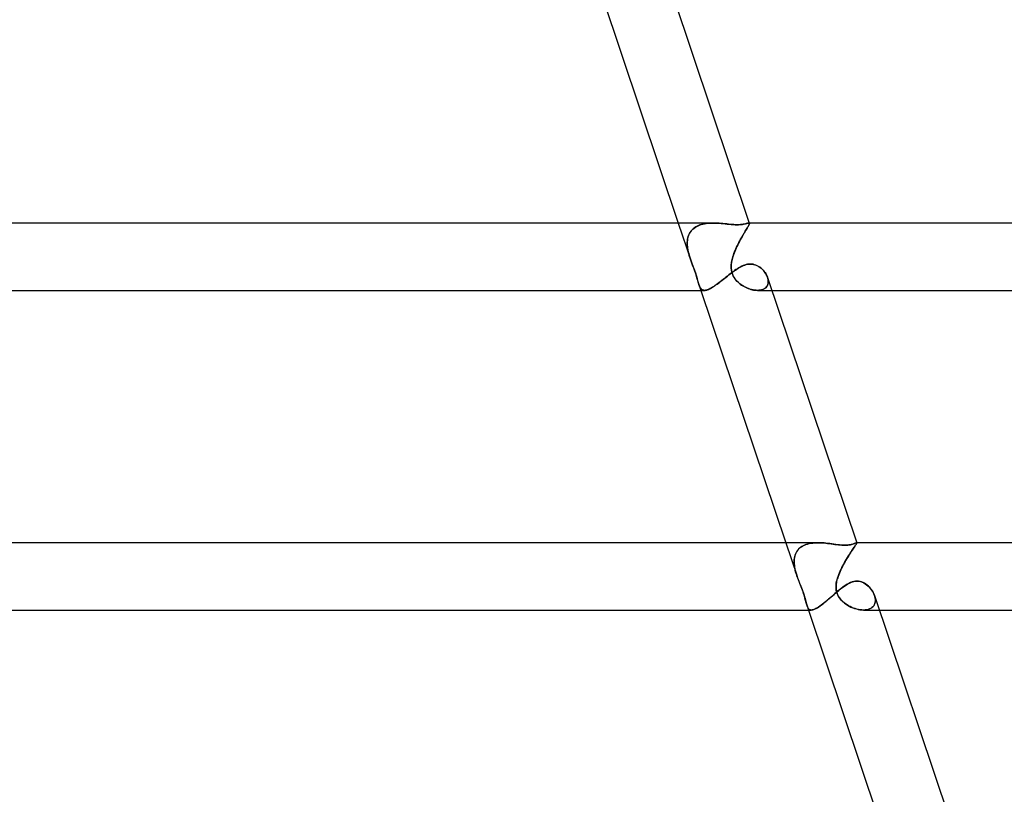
# Model space of a CAD drawing. Header units: millimetres. Extents: x -630 to 630, y -2 to 380.
# Tile 78 of 108: x 292 to 351, y 46 to 92. Entities that reach past the tile are written whole.
import ezdxf

# ---------------------------------------------------------------- set-up
doc = ezdxf.new("R2010")
doc.units = ezdxf.units.MM
doc.layers.add('HIDDEN', color=7, linetype='Continuous')
doc.layers.add('THICK', color=7, linetype='Continuous')

msp = doc.modelspace()

# ---------------------------------------------------------------- linework, layer by layer
at = {"layer": 'HIDDEN'}
for p, q in [((331.314, 80), (332.035, 77.855)), ((332.068, 79.518), (332.124, 79.584)), ((332.143, 79.604), (332.086, 79.54)), ((332.124, 79.584), (332.187, 79.646)), ((332.207, 79.664), (332.143, 79.604)), ((332.187, 79.646), (332.256, 79.703)), ((332.277, 79.719), (332.207, 79.664)), ((332.256, 79.703), (332.33, 79.755)), ((332.352, 79.769), (332.277, 79.719)), ((332.33, 79.755), (332.41, 79.802)), ((332.432, 79.813), (332.352, 79.769)), ((332.41, 79.802), (332.494, 79.843)), ((332.515, 79.852), (332.432, 79.813)), ((332.494, 79.843), (332.582, 79.878)), ((332.602, 79.886), (332.515, 79.852)), ((332.582, 79.878), (332.675, 79.909)), ((332.693, 79.915), (332.602, 79.886)), ((332.675, 79.909), (332.771, 79.935)), ((332.787, 79.939), (332.693, 79.915)), ((332.771, 79.935), (332.869, 79.956)), ((332.884, 79.959), (332.787, 79.939)), ((332.869, 79.956), (332.97, 79.973)), ((332.983, 79.975), (332.884, 79.959)), ((332.97, 79.973), (333.073, 79.985)), ((333.083, 79.986), (332.983, 79.975)), ((333.073, 79.985), (333.178, 79.994)), ((333.185, 79.994), (333.083, 79.986)), ((333.178, 79.994), (333.284, 79.998)), ((333.287, 79.999), (333.185, 79.994)), ((333.284, 79.998), (333.391, 80)), ((333.391, 80), (333.287, 79.999)), ((333.506, 79.998), (333.391, 80)), ((333.621, 79.994), (333.506, 79.998)), ((333.736, 79.987), (333.621, 79.994)), ((333.851, 79.978), (333.736, 79.987)), ((333.966, 79.968), (333.851, 79.978)), ((334.079, 79.957), (333.966, 79.968)), ((334.191, 79.946), (334.079, 79.957)), ((334.302, 79.934), (334.191, 79.946)), ((334.411, 79.924), (334.302, 79.934)), ((334.517, 79.916), (334.411, 79.924)), ((334.619, 79.909), (334.517, 79.916)), ((334.718, 79.905), (334.619, 79.909)), ((334.811, 79.903), (334.718, 79.905)), ((334.918, 79.905), (334.811, 79.903)), ((335.015, 79.911), (334.918, 79.905)), ((335.1, 79.92), (335.015, 79.911)), ((335.176, 79.931), (335.1, 79.92)), ((335.241, 79.943), (335.176, 79.931)), ((335.298, 79.955), (335.241, 79.943)), ((335.329, 79.573), (335.288, 79.504)), ((335.294, 79.514), (335.334, 79.581)), ((335.347, 79.967), (335.298, 79.955)), ((335.367, 79.636), (335.329, 79.573)), ((335.334, 79.581), (335.371, 79.642)), ((335.39, 79.977), (335.347, 79.967)), ((335.403, 79.695), (335.367, 79.636)), ((335.371, 79.642), (335.405, 79.7)), ((335.427, 79.986), (335.39, 79.977)), ((335.434, 79.749), (335.403, 79.695)), ((335.405, 79.7), (335.436, 79.752)), ((335.459, 79.994), (335.427, 79.986)), ((335.462, 79.797), (335.434, 79.749)), ((335.436, 79.752), (335.463, 79.799)), ((335.486, 79.998), (335.459, 79.994)), ((335.486, 79.839), (335.462, 79.797)), ((335.463, 79.799), (335.487, 79.84)), ((335.507, 80), (335.486, 79.998)), ((335.505, 79.875), (335.486, 79.839)), ((335.487, 79.84), (335.506, 79.876)), ((335.521, 79.907), (335.505, 79.875)), ((335.506, 79.876), (335.521, 79.907)), ((335.515, 80), (335.507, 80)), ((335.507, 80), (335.515, 80)), ((335.522, 79.998), (335.515, 80)), ((335.515, 80), (335.522, 79.998)), ((335.521, 79.907), (335.532, 79.933)), ((335.532, 79.933), (335.521, 79.907)), ((335.528, 79.996), (335.522, 79.998)), ((335.522, 79.998), (335.528, 79.996)), ((335.533, 79.993), (335.528, 79.996)), ((335.528, 79.996), (335.533, 79.993)), ((335.532, 79.933), (335.539, 79.955)), ((335.539, 79.955), (335.532, 79.933)), ((335.537, 79.989), (335.533, 79.993)), ((335.533, 79.993), (335.537, 79.989)), ((335.534, 80), (335.54, 79.984)), ((335.54, 79.984), (335.537, 79.989)), ((335.537, 79.989), (335.54, 79.984)), ((335.539, 79.955), (335.541, 79.972)), ((335.541, 79.972), (335.539, 79.955)), ((335.541, 79.972), (335.54, 79.984)), ((335.54, 79.984), (335.541, 79.972)), ((331.855, 78.947), (331.866, 79.037)), ((331.871, 79.066), (331.858, 78.976)), ((331.866, 79.037), (331.884, 79.125)), ((331.891, 79.153), (331.871, 79.066)), ((331.884, 79.125), (331.908, 79.21)), ((331.917, 79.237), (331.891, 79.153)), ((331.908, 79.21), (331.938, 79.292)), ((331.949, 79.319), (331.917, 79.237)), ((331.938, 79.292), (331.975, 79.372)), ((331.989, 79.397), (331.949, 79.319)), ((331.975, 79.372), (332.018, 79.447)), ((332.034, 79.471), (331.989, 79.397)), ((332.018, 79.447), (332.068, 79.518)), ((332.086, 79.54), (332.034, 79.471)), ((335, 79.002), (334.95, 78.908)), ((334.969, 78.944), (335.017, 79.034)), ((335.05, 79.094), (335, 79.002)), ((335.017, 79.034), (335.066, 79.121)), ((335.1, 79.183), (335.05, 79.094)), ((335.066, 79.121), (335.114, 79.206)), ((335.149, 79.269), (335.1, 79.183)), ((335.114, 79.206), (335.161, 79.289)), ((335.197, 79.351), (335.149, 79.269)), ((335.161, 79.289), (335.207, 79.368)), ((335.244, 79.43), (335.197, 79.351)), ((335.207, 79.368), (335.252, 79.443)), ((335.288, 79.504), (335.244, 79.43)), ((335.252, 79.443), (335.294, 79.514)), ((331.85, 78.883), (331.848, 78.789)), ((331.848, 78.762), (331.849, 78.856)), ((331.848, 78.789), (331.85, 78.694)), ((331.852, 78.668), (331.848, 78.762)), ((331.849, 78.856), (331.855, 78.947)), ((331.858, 78.976), (331.85, 78.883)), ((331.85, 78.694), (331.858, 78.597)), ((331.861, 78.572), (331.852, 78.668)), ((331.858, 78.597), (331.871, 78.499)), ((331.874, 78.477), (331.861, 78.572)), ((331.871, 78.499), (331.887, 78.4)), ((331.891, 78.381), (331.874, 78.477)), ((331.887, 78.4), (331.908, 78.3)), ((334.71, 78.412), (334.668, 78.309)), ((334.697, 78.38), (334.738, 78.475)), ((334.755, 78.513), (334.71, 78.412)), ((334.738, 78.475), (334.782, 78.571)), ((334.802, 78.614), (334.755, 78.513)), ((334.782, 78.571), (334.827, 78.665)), ((334.85, 78.713), (334.802, 78.614)), ((334.827, 78.665), (334.873, 78.76)), ((334.9, 78.812), (334.85, 78.713)), ((334.873, 78.76), (334.921, 78.853)), ((334.95, 78.908), (334.9, 78.812)), ((334.921, 78.853), (334.969, 78.944)), ((331.911, 78.285), (331.891, 78.381)), ((331.908, 78.3), (331.932, 78.2)), ((331.935, 78.19), (331.911, 78.285)), ((331.932, 78.2), (331.959, 78.1)), ((331.96, 78.095), (331.935, 78.19)), ((331.959, 78.1), (331.989, 78)), ((331.989, 78), (331.96, 78.095)), ((331.996, 77.977), (331.989, 78)), ((331.989, 78), (331.996, 77.976)), ((332.003, 77.955), (331.996, 77.977)), ((331.996, 77.976), (332.004, 77.952)), ((332.01, 77.932), (332.003, 77.955)), ((332.004, 77.952), (332.012, 77.927)), ((332.017, 77.909), (332.01, 77.932)), ((332.012, 77.927), (332.019, 77.903)), ((332.025, 77.887), (332.017, 77.909)), ((332.019, 77.903), (332.027, 77.879)), ((332.032, 77.864), (332.025, 77.887)), ((332.027, 77.879), (332.035, 77.855)), ((332.096, 77.682), (332.032, 77.864)), ((332.035, 77.855), (332.118, 77.621)), ((334.478, 77.665), (334.511, 77.833)), ((334.557, 78), (334.499, 77.777)), ((334.511, 77.833), (334.557, 78)), ((334.591, 78.103), (334.557, 78)), ((334.557, 78), (334.588, 78.094)), ((334.588, 78.094), (334.621, 78.189)), ((334.628, 78.206), (334.591, 78.103)), ((334.621, 78.189), (334.658, 78.284)), ((334.668, 78.309), (334.628, 78.206)), ((334.658, 78.284), (334.697, 78.38)), ((332.162, 77.502), (332.096, 77.682)), ((332.118, 77.621), (332.202, 77.394)), ((332.228, 77.323), (332.162, 77.502)), ((332.202, 77.394), (332.273, 77.196)), ((332.29, 77.15), (332.228, 77.323)), ((334.464, 77.556), (334.457, 77.345)), ((334.457, 77.332), (334.459, 77.498)), ((334.457, 77.345), (334.476, 77.165)), ((334.475, 77.172), (334.457, 77.332)), ((334.459, 77.498), (334.478, 77.665)), ((334.499, 77.777), (334.464, 77.556)), ((334.706, 77.208), (334.785, 77.261)), ((334.785, 77.261), (334.865, 77.312)), ((334.865, 77.312), (334.945, 77.36)), ((334.945, 77.36), (335.025, 77.403)), ((335.025, 77.403), (335.106, 77.443)), ((335.106, 77.443), (335.187, 77.478)), ((335.187, 77.478), (335.268, 77.508)), ((335.268, 77.508), (335.35, 77.532)), ((335.35, 77.532), (335.432, 77.55)), ((335.432, 77.55), (335.514, 77.561)), ((335.514, 77.561), (335.597, 77.564)), ((335.597, 77.564), (335.686, 77.56)), ((335.686, 77.56), (335.774, 77.547)), ((335.774, 77.547), (335.86, 77.525)), ((335.86, 77.525), (335.943, 77.495)), ((335.943, 77.495), (336.023, 77.458)), ((336.023, 77.458), (336.1, 77.415)), ((336.1, 77.415), (336.172, 77.366)), ((336.172, 77.366), (336.241, 77.313)), ((336.241, 77.313), (336.305, 77.255)), ((336.305, 77.255), (336.365, 77.193)), ((332.273, 77.196), (332.33, 77.034)), ((332.347, 76.984), (332.29, 77.15)), ((332.33, 77.034), (332.374, 76.903)), ((332.398, 76.827), (332.347, 76.984)), ((332.374, 76.903), (332.41, 76.79)), ((332.439, 76.692), (332.398, 76.827)), ((332.41, 76.79), (332.439, 76.691)), ((332.472, 76.58), (332.439, 76.692)), ((332.439, 76.691), (332.464, 76.606)), ((333.924, 76.605), (334.001, 76.666)), ((334.001, 76.666), (334.078, 76.728)), ((334.078, 76.728), (334.156, 76.79)), ((334.156, 76.79), (334.234, 76.852)), ((334.234, 76.852), (334.313, 76.914)), ((334.313, 76.914), (334.391, 76.976)), ((334.391, 76.976), (334.47, 77.036)), ((334.47, 77.036), (334.548, 77.095)), ((334.514, 77.017), (334.475, 77.172)), ((334.476, 77.165), (334.514, 77.016)), ((334.574, 76.869), (334.514, 77.017)), ((334.514, 77.016), (334.562, 76.894)), ((334.548, 77.095), (334.627, 77.152)), ((334.562, 76.894), (334.618, 76.788)), ((334.649, 76.737), (334.574, 76.869)), ((334.618, 76.788), (334.679, 76.694)), ((334.627, 77.152), (334.706, 77.208)), ((334.732, 76.625), (334.649, 76.737)), ((334.679, 76.694), (334.742, 76.613)), ((336.365, 77.193), (336.42, 77.129)), ((336.42, 77.129), (336.47, 77.062)), ((336.47, 77.062), (336.515, 76.993)), ((336.515, 76.993), (336.555, 76.923)), ((336.555, 76.923), (336.589, 76.852)), ((336.589, 76.852), (336.617, 76.78)), ((336.617, 76.78), (336.638, 76.709)), ((336.637, 76.714), (336.617, 76.778)), ((336.651, 76.649), (336.637, 76.714)), ((336.638, 76.709), (336.653, 76.638)), ((336.659, 76.586), (336.651, 76.649)), ((332.464, 76.606), (332.484, 76.535)), ((332.497, 76.49), (332.472, 76.58)), ((332.484, 76.535), (332.503, 76.471)), ((332.519, 76.419), (332.497, 76.49)), ((332.503, 76.471), (332.521, 76.411)), ((332.54, 76.354), (332.519, 76.419)), ((332.521, 76.411), (332.54, 76.354)), ((332.56, 76.296), (332.54, 76.354)), ((332.54, 76.354), (332.559, 76.301)), ((332.54, 76.354), (332.659, 76)), ((332.559, 76.301), (332.578, 76.251)), ((332.582, 76.243), (332.56, 76.296)), ((332.578, 76.251), (332.599, 76.206)), ((332.604, 76.194), (332.582, 76.243)), ((332.599, 76.206), (332.62, 76.164)), ((332.628, 76.15), (332.604, 76.194)), ((332.62, 76.164), (332.644, 76.127)), ((332.655, 76.112), (332.628, 76.15)), ((332.644, 76.127), (332.669, 76.094)), ((332.684, 76.079), (332.655, 76.112)), ((332.669, 76.094), (332.697, 76.066)), ((332.715, 76.051), (332.684, 76.079)), ((332.697, 76.066), (332.726, 76.043)), ((333.056, 76.036), (333.109, 76.057)), ((333.109, 76.057), (333.165, 76.083)), ((333.165, 76.083), (333.224, 76.113)), ((333.224, 76.113), (333.285, 76.147)), ((333.285, 76.147), (333.348, 76.185)), ((333.348, 76.185), (333.414, 76.227)), ((333.414, 76.227), (333.483, 76.273)), ((333.483, 76.273), (333.553, 76.323)), ((333.553, 76.323), (333.625, 76.375)), ((333.625, 76.375), (333.698, 76.43)), ((333.698, 76.43), (333.773, 76.486)), ((333.773, 76.486), (333.848, 76.545)), ((333.848, 76.545), (333.924, 76.605)), ((334.815, 76.532), (334.732, 76.625)), ((334.742, 76.613), (334.804, 76.544)), ((334.804, 76.544), (334.866, 76.483)), ((334.892, 76.459), (334.815, 76.532)), ((334.866, 76.483), (334.931, 76.425)), ((334.967, 76.396), (334.892, 76.459)), ((334.931, 76.425), (335, 76.37)), ((335.046, 76.337), (334.967, 76.396)), ((335, 76.37), (335.072, 76.319)), ((335.128, 76.282), (335.046, 76.337)), ((335.072, 76.319), (335.146, 76.271)), ((335.213, 76.231), (335.128, 76.282)), ((335.146, 76.271), (335.222, 76.226)), ((335.301, 76.185), (335.213, 76.231)), ((335.222, 76.226), (335.301, 76.185)), ((335.39, 76.143), (335.301, 76.185)), ((335.301, 76.185), (335.38, 76.147)), ((335.38, 76.147), (335.461, 76.114)), ((335.481, 76.106), (335.39, 76.143)), ((335.461, 76.114), (335.542, 76.085)), ((335.573, 76.075), (335.481, 76.106)), ((335.542, 76.085), (335.623, 76.059)), ((335.664, 76.048), (335.573, 76.075)), ((335.623, 76.059), (335.704, 76.038)), ((336.296, 76.039), (336.356, 76.062)), ((336.395, 76.08), (336.33, 76.051)), ((336.356, 76.062), (336.413, 76.09)), ((336.454, 76.116), (336.395, 76.08)), ((336.413, 76.09), (336.464, 76.122)), ((336.507, 76.157), (336.454, 76.116)), ((336.464, 76.122), (336.509, 76.16)), ((336.551, 76.203), (336.507, 76.157)), ((336.509, 76.16), (336.549, 76.201)), ((336.549, 76.201), (336.583, 76.247)), ((336.589, 76.255), (336.551, 76.203)), ((336.583, 76.247), (336.611, 76.296)), ((336.618, 76.311), (336.589, 76.255)), ((336.611, 76.296), (336.633, 76.349)), ((336.64, 76.371), (336.618, 76.311)), ((336.633, 76.349), (336.649, 76.405)), ((336.655, 76.434), (336.64, 76.371)), ((336.649, 76.405), (336.658, 76.463)), ((336.653, 76.638), (336.66, 76.568)), ((336.661, 76.5), (336.655, 76.434)), ((336.658, 76.463), (336.662, 76.524)), ((336.662, 76.524), (336.659, 76.586)), ((336.66, 76.568), (336.661, 76.5)), ((332.75, 76.029), (332.715, 76.051)), ((332.726, 76.043), (332.759, 76.025)), ((332.788, 76.013), (332.75, 76.029)), ((332.759, 76.025), (332.794, 76.011)), ((332.829, 76.003), (332.788, 76.013)), ((332.794, 76.011), (332.833, 76.003)), ((332.874, 76), (332.829, 76.003)), ((332.833, 76.003), (332.874, 76)), ((332.874, 76), (332.915, 76.002)), ((332.915, 76.002), (332.959, 76.009)), ((332.959, 76.009), (333.006, 76.02)), ((333.006, 76.02), (333.056, 76.036)), ((335.755, 76.028), (335.664, 76.048)), ((335.704, 76.038), (335.784, 76.022)), ((335.844, 76.012), (335.755, 76.028)), ((335.784, 76.022), (335.863, 76.01)), ((335.932, 76.003), (335.844, 76.012)), ((335.863, 76.01), (335.941, 76.003)), ((336.017, 76), (335.932, 76.003)), ((335.941, 76.003), (336.017, 76)), ((336.102, 76.003), (336.017, 76)), ((336.017, 76), (336.091, 76.002)), ((336.02, 76), (336.879, 76)), ((336.091, 76.002), (336.163, 76.01)), ((336.182, 76.013), (336.102, 76.003)), ((336.163, 76.01), (336.231, 76.022)), ((336.259, 76.029), (336.182, 76.013)), ((336.231, 76.022), (336.296, 76.039)), ((336.33, 76.051), (336.259, 76.029)), ((337.7, 61), (338.352, 59.062)), ((338.722, 60.812), (338.81, 60.855)), ((338.812, 60.856), (338.726, 60.815)), ((338.81, 60.855), (338.901, 60.892)), ((338.902, 60.892), (338.812, 60.856)), ((338.901, 60.892), (338.997, 60.923)), ((338.996, 60.922), (338.902, 60.892)), ((339.094, 60.947), (338.996, 60.922)), ((338.997, 60.923), (339.096, 60.948)), ((339.195, 60.967), (339.094, 60.947)), ((339.096, 60.948), (339.198, 60.968)), ((339.299, 60.982), (339.195, 60.967)), ((339.198, 60.968), (339.302, 60.982)), ((339.405, 60.992), (339.299, 60.982)), ((339.302, 60.982), (339.409, 60.992)), ((339.513, 60.998), (339.405, 60.992)), ((339.409, 60.992), (339.516, 60.998)), ((339.623, 61), (339.513, 60.998)), ((339.516, 60.998), (339.624, 61)), ((339.739, 60.998), (339.623, 61)), ((339.856, 60.993), (339.739, 60.998)), ((339.973, 60.984), (339.856, 60.993)), ((340.09, 60.973), (339.973, 60.984)), ((340.208, 60.959), (340.09, 60.973)), ((340.326, 60.945), (340.208, 60.959)), ((340.443, 60.929), (340.326, 60.945)), ((340.559, 60.912), (340.443, 60.929)), ((340.674, 60.897), (340.559, 60.912)), ((340.788, 60.882), (340.674, 60.897)), ((340.9, 60.869), (340.788, 60.882)), ((341.008, 60.859), (340.9, 60.869)), ((341.114, 60.853), (341.008, 60.859)), ((341.215, 60.85), (341.114, 60.853)), ((341.3, 60.852), (341.215, 60.85)), ((341.379, 60.857), (341.3, 60.852)), ((341.452, 60.866), (341.379, 60.857)), ((341.52, 60.877), (341.452, 60.866)), ((341.581, 60.89), (341.52, 60.877)), ((341.636, 60.904), (341.581, 60.89)), ((341.686, 60.919), (341.636, 60.904)), ((341.731, 60.934), (341.686, 60.919)), ((341.771, 60.949), (341.731, 60.934)), ((341.806, 60.962), (341.771, 60.949)), ((341.836, 60.975), (341.806, 60.962)), ((341.828, 60.829), (341.855, 60.87)), ((341.856, 60.871), (341.829, 60.831)), ((341.861, 60.985), (341.836, 60.975)), ((341.855, 60.87), (341.878, 60.904)), ((341.878, 60.904), (341.856, 60.871)), ((341.883, 60.993), (341.861, 60.985)), ((341.878, 60.904), (341.896, 60.933)), ((341.896, 60.933), (341.878, 60.904)), ((341.9, 60.998), (341.883, 60.993)), ((341.896, 60.933), (341.909, 60.956)), ((341.909, 60.956), (341.896, 60.933)), ((341.912, 61), (341.9, 60.998)), ((341.909, 60.956), (341.918, 60.974)), ((341.918, 60.973), (341.909, 60.956)), ((341.914, 61), (341.912, 61)), ((341.912, 61), (341.914, 61)), ((341.917, 60.999), (341.914, 61)), ((341.914, 61), (341.917, 60.999)), ((341.918, 60.999), (341.917, 60.999)), ((341.917, 60.999), (341.918, 60.999)), ((341.92, 60.998), (341.918, 60.999)), ((341.918, 60.999), (341.92, 60.998)), ((341.918, 60.974), (341.922, 60.987)), ((341.922, 60.986), (341.918, 60.973)), ((341.921, 60.997), (341.92, 60.998)), ((341.92, 60.998), (341.921, 60.996)), ((341.922, 60.995), (341.921, 60.997)), ((341.921, 60.996), (341.922, 60.995)), ((341.922, 60.987), (341.922, 60.995)), ((341.922, 60.995), (341.922, 60.986)), ((338.23, 60.176), (338.256, 60.265)), ((338.264, 60.29), (338.238, 60.205)), ((338.256, 60.265), (338.289, 60.351)), ((338.298, 60.371), (338.264, 60.29)), ((338.289, 60.351), (338.329, 60.432)), ((338.339, 60.449), (338.298, 60.371)), ((338.329, 60.432), (338.377, 60.51)), ((338.387, 60.523), (338.339, 60.449)), ((338.377, 60.51), (338.433, 60.582)), ((338.442, 60.592), (338.387, 60.523)), ((338.433, 60.582), (338.496, 60.648)), ((338.503, 60.655), (338.442, 60.592)), ((338.496, 60.648), (338.565, 60.709)), ((338.571, 60.714), (338.503, 60.655)), ((338.565, 60.709), (338.641, 60.764)), ((338.646, 60.767), (338.571, 60.714)), ((338.641, 60.764), (338.722, 60.812)), ((338.726, 60.815), (338.646, 60.767)), ((341.422, 60.211), (341.477, 60.298)), ((341.491, 60.32), (341.438, 60.237)), ((341.477, 60.298), (341.53, 60.382)), ((341.542, 60.4), (341.491, 60.32)), ((341.53, 60.382), (341.582, 60.462)), ((341.592, 60.477), (341.542, 60.4)), ((341.582, 60.462), (341.632, 60.538)), ((341.639, 60.549), (341.592, 60.477)), ((341.632, 60.538), (341.678, 60.608)), ((341.684, 60.616), (341.639, 60.549)), ((341.678, 60.608), (341.721, 60.672)), ((341.726, 60.678), (341.684, 60.616)), ((341.721, 60.672), (341.761, 60.73)), ((341.764, 60.734), (341.726, 60.678)), ((341.761, 60.73), (341.796, 60.783)), ((341.799, 60.786), (341.764, 60.734)), ((341.796, 60.783), (341.828, 60.829)), ((341.829, 60.831), (341.799, 60.786)), ((338.196, 59.889), (338.201, 59.987)), ((338.198, 59.935), (338.196, 59.841)), ((338.198, 59.789), (338.196, 59.889)), ((338.196, 59.841), (338.201, 59.745)), ((338.205, 60.027), (338.198, 59.935)), ((338.206, 59.687), (338.198, 59.789)), ((338.201, 59.987), (338.212, 60.083)), ((338.201, 59.745), (338.21, 59.649)), ((338.218, 60.118), (338.205, 60.027)), ((338.219, 59.584), (338.206, 59.687)), ((338.212, 60.083), (338.23, 60.176)), ((338.238, 60.205), (338.218, 60.118)), ((341.118, 59.684), (341.068, 59.587)), ((341.087, 59.625), (341.141, 59.727)), ((341.17, 59.78), (341.118, 59.684)), ((341.141, 59.727), (341.197, 59.828)), ((341.223, 59.875), (341.17, 59.78)), ((341.197, 59.828), (341.253, 59.927)), ((341.277, 59.969), (341.223, 59.875)), ((341.253, 59.927), (341.309, 60.024)), ((341.331, 60.06), (341.277, 59.969)), ((341.309, 60.024), (341.366, 60.119)), ((341.385, 60.15), (341.331, 60.06)), ((341.366, 60.119), (341.422, 60.211)), ((341.438, 60.237), (341.385, 60.15)), ((338.21, 59.649), (338.224, 59.551)), ((338.237, 59.48), (338.219, 59.584)), ((338.224, 59.551), (338.243, 59.453)), ((338.26, 59.376), (338.237, 59.48)), ((338.243, 59.453), (338.265, 59.355)), ((338.287, 59.271), (338.26, 59.376)), ((338.265, 59.355), (338.291, 59.257)), ((338.318, 59.166), (338.287, 59.271)), ((338.291, 59.257), (338.32, 59.159)), ((338.352, 59.062), (338.318, 59.166)), ((338.32, 59.159), (338.352, 59.062)), ((340.811, 59), (340.849, 59.103)), ((340.846, 59.097), (340.811, 59)), ((340.885, 59.194), (340.846, 59.097)), ((340.849, 59.103), (340.89, 59.207)), ((340.927, 59.292), (340.885, 59.194)), ((340.89, 59.207), (340.936, 59.312)), ((340.971, 59.39), (340.927, 59.292)), ((340.936, 59.312), (340.984, 59.417)), ((341.018, 59.489), (340.971, 59.39)), ((340.984, 59.417), (341.035, 59.521)), ((341.068, 59.587), (341.018, 59.489)), ((341.035, 59.521), (341.087, 59.625)), ((338.355, 59.052), (338.352, 59.062)), ((338.352, 59.062), (338.355, 59.052)), ((338.359, 59.042), (338.355, 59.052)), ((338.355, 59.052), (338.359, 59.042)), ((338.362, 59.031), (338.359, 59.042)), ((338.359, 59.042), (338.362, 59.031)), ((338.366, 59.021), (338.362, 59.031)), ((338.362, 59.031), (338.366, 59.021)), ((338.369, 59.01), (338.366, 59.021)), ((338.366, 59.021), (338.369, 59.01)), ((338.373, 59), (338.369, 59.01)), ((338.369, 59.01), (338.373, 59)), ((338.411, 58.895), (338.373, 59)), ((338.373, 59), (338.402, 58.919)), ((338.402, 58.919), (338.432, 58.839)), ((338.451, 58.79), (338.411, 58.895)), ((338.432, 58.839), (338.463, 58.759)), ((338.491, 58.688), (338.451, 58.79)), ((338.463, 58.759), (338.494, 58.681)), ((338.532, 58.586), (338.491, 58.688)), ((338.494, 58.681), (338.525, 58.603)), ((338.525, 58.603), (338.559, 58.518)), ((338.573, 58.483), (338.532, 58.586)), ((338.559, 58.518), (338.597, 58.425)), ((340.696, 58.536), (340.688, 58.448)), ((340.691, 58.487), (340.704, 58.588)), ((340.708, 58.616), (340.696, 58.536)), ((340.704, 58.588), (340.722, 58.69)), ((340.722, 58.691), (340.708, 58.616)), ((340.722, 58.69), (340.747, 58.792)), ((340.74, 58.767), (340.722, 58.691)), ((340.761, 58.844), (340.74, 58.767)), ((340.747, 58.792), (340.776, 58.895)), ((340.784, 58.922), (340.761, 58.844)), ((340.776, 58.895), (340.811, 59)), ((340.811, 59), (340.784, 58.922)), ((341.299, 58.499), (341.388, 58.551)), ((341.388, 58.551), (341.477, 58.598)), ((341.477, 58.598), (341.567, 58.639)), ((341.567, 58.639), (341.658, 58.672)), ((341.658, 58.672), (341.75, 58.696)), ((341.75, 58.696), (341.841, 58.711)), ((341.841, 58.711), (341.932, 58.716)), ((341.932, 58.716), (342.038, 58.709)), ((342.038, 58.709), (342.139, 58.689)), ((342.139, 58.689), (342.237, 58.657)), ((342.237, 58.657), (342.331, 58.615)), ((342.331, 58.615), (342.42, 58.564)), ((342.42, 58.564), (342.505, 58.505)), ((342.505, 58.505), (342.584, 58.44)), ((338.615, 58.381), (338.573, 58.483)), ((338.597, 58.425), (338.637, 58.324)), ((338.655, 58.279), (338.615, 58.381)), ((338.637, 58.324), (338.679, 58.217)), ((338.693, 58.177), (338.655, 58.279)), ((338.679, 58.217), (338.72, 58.105)), ((338.729, 58.079), (338.693, 58.177)), ((338.72, 58.105), (338.758, 57.994)), ((338.762, 57.983), (338.729, 58.079)), ((338.758, 57.994), (338.792, 57.888)), ((338.791, 57.891), (338.762, 57.983)), ((340.472, 57.844), (340.567, 57.926)), ((340.567, 57.926), (340.662, 58.008)), ((340.662, 58.008), (340.756, 58.088)), ((340.685, 58.385), (340.691, 58.487)), ((340.688, 58.448), (340.685, 58.352)), ((340.687, 58.284), (340.685, 58.385)), ((340.685, 58.352), (340.69, 58.25)), ((340.698, 58.183), (340.687, 58.284)), ((340.69, 58.25), (340.705, 58.143)), ((340.718, 58.085), (340.698, 58.183)), ((340.705, 58.143), (340.732, 58.034)), ((340.747, 57.99), (340.718, 58.085)), ((340.732, 58.034), (340.77, 57.93)), ((340.784, 57.898), (340.747, 57.99)), ((340.756, 58.088), (340.849, 58.165)), ((340.77, 57.93), (340.819, 57.83)), ((340.849, 58.165), (340.941, 58.24)), ((340.941, 58.24), (341.032, 58.311)), ((341.032, 58.311), (341.122, 58.378)), ((341.122, 58.378), (341.211, 58.441)), ((341.211, 58.441), (341.299, 58.499)), ((342.584, 58.44), (342.657, 58.37)), ((342.657, 58.37), (342.724, 58.296)), ((342.724, 58.296), (342.786, 58.217)), ((342.786, 58.217), (342.843, 58.135)), ((342.843, 58.135), (342.893, 58.05)), ((342.893, 58.05), (342.936, 57.962)), ((342.936, 57.962), (342.971, 57.874)), ((338.818, 57.802), (338.791, 57.891)), ((338.792, 57.888), (338.822, 57.787)), ((338.841, 57.715), (338.818, 57.802)), ((338.822, 57.787), (338.847, 57.692)), ((338.862, 57.634), (338.841, 57.715)), ((338.847, 57.692), (338.87, 57.602)), ((338.881, 57.557), (338.862, 57.634)), ((338.87, 57.602), (338.89, 57.518)), ((338.898, 57.485), (338.881, 57.557)), ((338.89, 57.518), (338.909, 57.441)), ((338.914, 57.418), (338.898, 57.485)), ((338.909, 57.441), (338.926, 57.37)), ((338.93, 57.356), (338.914, 57.418)), ((338.926, 57.37), (338.944, 57.305)), ((338.946, 57.299), (338.93, 57.356)), ((339.828, 57.308), (339.915, 57.375)), ((339.915, 57.375), (340.005, 57.446)), ((340.005, 57.446), (340.096, 57.522)), ((340.096, 57.522), (340.189, 57.6)), ((340.189, 57.6), (340.283, 57.68)), ((340.283, 57.68), (340.378, 57.762)), ((340.378, 57.762), (340.472, 57.844)), ((340.831, 57.809), (340.784, 57.898)), ((340.819, 57.83), (340.878, 57.736)), ((340.887, 57.723), (340.831, 57.809)), ((340.878, 57.736), (340.946, 57.646)), ((340.95, 57.642), (340.887, 57.723)), ((340.946, 57.646), (341.022, 57.562)), ((341.019, 57.565), (340.95, 57.642)), ((341.093, 57.493), (341.019, 57.565)), ((341.022, 57.562), (341.104, 57.484)), ((341.173, 57.426), (341.093, 57.493)), ((341.104, 57.484), (341.191, 57.411)), ((341.255, 57.364), (341.173, 57.426)), ((341.191, 57.411), (341.282, 57.345)), ((341.341, 57.306), (341.255, 57.364)), ((341.282, 57.345), (341.376, 57.285)), ((342.992, 57.384), (342.962, 57.315)), ((342.965, 57.32), (342.994, 57.389)), ((342.971, 57.874), (342.997, 57.788)), ((342.997, 57.787), (342.972, 57.871)), ((343.012, 57.459), (342.992, 57.384)), ((342.994, 57.389), (343.013, 57.463)), ((342.997, 57.788), (343.014, 57.703)), ((343.014, 57.704), (342.997, 57.787)), ((343.022, 57.538), (343.012, 57.459)), ((343.013, 57.463), (343.023, 57.541)), ((343.023, 57.622), (343.014, 57.704)), ((343.014, 57.703), (343.023, 57.619)), ((343.023, 57.619), (343.022, 57.538)), ((343.023, 57.541), (343.023, 57.622)), ((338.944, 57.305), (338.962, 57.246)), ((338.962, 57.245), (338.946, 57.299)), ((338.962, 57.246), (338.985, 57.184)), ((338.962, 57.246), (339.045, 57)), ((338.982, 57.192), (338.962, 57.245)), ((339.004, 57.144), (338.982, 57.192)), ((338.985, 57.184), (339.011, 57.131)), ((339.029, 57.102), (339.004, 57.144)), ((339.011, 57.131), (339.041, 57.086)), ((339.057, 57.066), (339.029, 57.102)), ((339.041, 57.086), (339.076, 57.049)), ((339.09, 57.038), (339.057, 57.066)), ((339.076, 57.049), (339.116, 57.022)), ((339.127, 57.017), (339.09, 57.038)), ((339.116, 57.022), (339.162, 57.006)), ((339.168, 57.005), (339.127, 57.017)), ((339.162, 57.006), (339.215, 57)), ((339.215, 57), (339.168, 57.005)), ((339.215, 57), (339.264, 57.004)), ((339.264, 57.004), (339.318, 57.015)), ((339.318, 57.015), (339.377, 57.035)), ((339.377, 57.035), (339.441, 57.062)), ((339.441, 57.062), (339.51, 57.097)), ((339.51, 57.097), (339.583, 57.139)), ((339.583, 57.139), (339.661, 57.189)), ((339.661, 57.189), (339.743, 57.246)), ((339.743, 57.246), (339.828, 57.308)), ((341.431, 57.253), (341.341, 57.306)), ((341.376, 57.285), (341.474, 57.229)), ((341.524, 57.203), (341.431, 57.253)), ((341.474, 57.229), (341.576, 57.178)), ((341.62, 57.159), (341.524, 57.203)), ((341.576, 57.178), (341.68, 57.133)), ((341.718, 57.119), (341.62, 57.159)), ((341.68, 57.133), (341.786, 57.094)), ((341.818, 57.084), (341.718, 57.119)), ((341.786, 57.094), (341.893, 57.061)), ((341.918, 57.055), (341.818, 57.084)), ((341.893, 57.061), (342, 57.035)), ((342.019, 57.031), (341.918, 57.055)), ((342, 57.035), (342.107, 57.016)), ((342.119, 57.014), (342.019, 57.031)), ((342.107, 57.016), (342.212, 57.004)), ((342.218, 57.004), (342.119, 57.014)), ((342.212, 57.004), (342.313, 57)), ((342.314, 57), (342.218, 57.004)), ((342.313, 57), (342.412, 57.004)), ((342.411, 57.004), (342.314, 57)), ((342.317, 57), (343.264, 57)), ((342.504, 57.015), (342.411, 57.004)), ((342.412, 57.004), (342.507, 57.016)), ((342.592, 57.035), (342.504, 57.015)), ((342.507, 57.016), (342.596, 57.036)), ((342.673, 57.062), (342.592, 57.035)), ((342.596, 57.036), (342.678, 57.065)), ((342.748, 57.098), (342.673, 57.062)), ((342.678, 57.065), (342.753, 57.101)), ((342.815, 57.142), (342.748, 57.098)), ((342.753, 57.101), (342.82, 57.145)), ((342.874, 57.193), (342.815, 57.142)), ((342.82, 57.145), (342.878, 57.197)), ((342.923, 57.251), (342.874, 57.193)), ((342.878, 57.197), (342.926, 57.256)), ((342.962, 57.315), (342.923, 57.251)), ((342.926, 57.256), (342.965, 57.32))]:
    msp.add_line(p, q, dxfattribs=at)
at = {"layer": 'THICK'}
for p, q in [((330.26, 95.692), (335.534, 80)), ((326.273, 95), (331.314, 80)), ((333.391, 80), (1.308, 80)), ((333.391, 80), (333.508, 79.998)), ((333.508, 79.998), (333.625, 79.994)), ((333.625, 79.994), (333.743, 79.986)), ((333.743, 79.986), (333.861, 79.977)), ((333.861, 79.977), (333.978, 79.967)), ((333.978, 79.967), (334.095, 79.955)), ((334.095, 79.955), (334.214, 79.943)), ((334.214, 79.943), (334.334, 79.931)), ((334.334, 79.931), (334.456, 79.92)), ((334.456, 79.92), (334.577, 79.911)), ((334.577, 79.911), (334.697, 79.905)), ((334.697, 79.905), (334.811, 79.903)), ((334.811, 79.903), (334.899, 79.905)), ((334.899, 79.905), (334.982, 79.909)), ((334.982, 79.909), (335.059, 79.916)), ((335.059, 79.916), (335.13, 79.924)), ((335.13, 79.924), (335.194, 79.934)), ((335.194, 79.934), (335.252, 79.946)), ((335.252, 79.946), (335.305, 79.957)), ((335.305, 79.957), (335.352, 79.968)), ((335.352, 79.968), (335.393, 79.978)), ((335.393, 79.978), (335.429, 79.987)), ((335.429, 79.987), (335.46, 79.994)), ((335.46, 79.994), (335.486, 79.998)), ((335.486, 79.998), (335.507, 80)), ((540.746, 80), (335.507, 80)), ((334.74, 77.231), (334.655, 77.172)), ((334.825, 77.287), (334.74, 77.231)), ((334.91, 77.339), (334.825, 77.287)), ((334.995, 77.388), (334.91, 77.339)), ((335.081, 77.431), (334.995, 77.388)), ((335.167, 77.47), (335.081, 77.431)), ((335.253, 77.503), (335.167, 77.47)), ((335.34, 77.529), (335.253, 77.503)), ((335.426, 77.549), (335.34, 77.529)), ((335.512, 77.56), (335.426, 77.549)), ((335.597, 77.564), (335.512, 77.56)), ((335.684, 77.56), (335.597, 77.564)), ((335.769, 77.548), (335.684, 77.56)), ((335.851, 77.527), (335.769, 77.548)), ((335.931, 77.5), (335.851, 77.527)), ((336.007, 77.467), (335.931, 77.5)), ((336.08, 77.427), (336.007, 77.467)), ((336.15, 77.382), (336.08, 77.427)), ((336.216, 77.333), (336.15, 77.382)), ((336.278, 77.281), (336.216, 77.333)), ((336.336, 77.224), (336.278, 77.281)), ((336.39, 77.166), (336.336, 77.224)), ((333.978, 76.648), (333.895, 76.582)), ((334.062, 76.715), (333.978, 76.648)), ((334.147, 76.782), (334.062, 76.715)), ((334.231, 76.85), (334.147, 76.782)), ((334.316, 76.917), (334.231, 76.85)), ((334.401, 76.983), (334.316, 76.917)), ((334.486, 77.048), (334.401, 76.983)), ((334.57, 77.111), (334.486, 77.048)), ((334.655, 77.172), (334.57, 77.111)), ((336.439, 77.105), (336.39, 77.166)), ((336.484, 77.042), (336.439, 77.105)), ((336.525, 76.977), (336.484, 77.042)), ((336.561, 76.912), (336.525, 76.977)), ((336.592, 76.845), (336.561, 76.912)), ((336.617, 76.778), (336.592, 76.845)), ((336.618, 76.774), (341.922, 60.995)), ((333.142, 76.072), (333.081, 76.046)), ((333.207, 76.104), (333.142, 76.072)), ((333.274, 76.141), (333.207, 76.104)), ((333.344, 76.183), (333.274, 76.141)), ((333.417, 76.229), (333.344, 76.183)), ((333.493, 76.28), (333.417, 76.229)), ((333.57, 76.335), (333.493, 76.28)), ((333.65, 76.393), (333.57, 76.335)), ((333.731, 76.454), (333.65, 76.393)), ((333.812, 76.517), (333.731, 76.454)), ((333.895, 76.582), (333.812, 76.517)), ((2, 76), (332.876, 76)), ((332.659, 76), (337.7, 61)), ((332.921, 76.003), (332.874, 76)), ((332.971, 76.011), (332.921, 76.003)), ((333.024, 76.026), (332.971, 76.011)), ((333.081, 76.046), (333.024, 76.026)), ((336.879, 76), (540.548, 76)), ((339.623, 61), (1.415, 61)), ((339.624, 61), (339.737, 60.998)), ((339.737, 60.998), (339.85, 60.993)), ((339.85, 60.993), (339.962, 60.985)), ((339.962, 60.985), (340.073, 60.975)), ((340.073, 60.975), (340.183, 60.962)), ((340.183, 60.962), (340.294, 60.949)), ((340.294, 60.949), (340.404, 60.934)), ((340.404, 60.934), (340.513, 60.919)), ((340.513, 60.919), (340.62, 60.904)), ((340.62, 60.904), (340.726, 60.89)), ((340.726, 60.89), (340.83, 60.877)), ((340.83, 60.877), (340.931, 60.866)), ((340.931, 60.866), (341.03, 60.857)), ((341.03, 60.857), (341.125, 60.852)), ((341.125, 60.852), (341.215, 60.85)), ((341.215, 60.85), (341.309, 60.853)), ((341.309, 60.853), (341.396, 60.859)), ((341.396, 60.859), (341.474, 60.869)), ((341.474, 60.869), (341.545, 60.882)), ((341.545, 60.882), (341.609, 60.897)), ((341.609, 60.897), (341.665, 60.912)), ((341.665, 60.912), (341.715, 60.929)), ((341.715, 60.929), (341.76, 60.945)), ((341.76, 60.945), (341.798, 60.959)), ((341.798, 60.959), (341.831, 60.973)), ((341.831, 60.973), (341.859, 60.984)), ((341.859, 60.984), (341.882, 60.993)), ((341.882, 60.993), (341.899, 60.998)), ((341.899, 60.998), (341.912, 61)), ((550.936, 61), (341.912, 61)), ((341.358, 58.534), (341.265, 58.477)), ((341.451, 58.585), (341.358, 58.534)), ((341.545, 58.63), (341.451, 58.585)), ((341.641, 58.666), (341.545, 58.63)), ((341.737, 58.693), (341.641, 58.666)), ((341.834, 58.71), (341.737, 58.693)), ((341.932, 58.716), (341.834, 58.71)), ((342.026, 58.71), (341.932, 58.716)), ((342.119, 58.694), (342.026, 58.71)), ((342.209, 58.668), (342.119, 58.694)), ((342.297, 58.632), (342.209, 58.668)), ((342.38, 58.588), (342.297, 58.632)), ((342.46, 58.538), (342.38, 58.588)), ((342.535, 58.481), (342.46, 58.538)), ((340.621, 57.972), (340.526, 57.891)), ((340.714, 58.053), (340.621, 57.972)), ((340.808, 58.131), (340.714, 58.053)), ((340.9, 58.207), (340.808, 58.131)), ((340.992, 58.28), (340.9, 58.207)), ((341.083, 58.349), (340.992, 58.28)), ((341.173, 58.415), (341.083, 58.349)), ((341.265, 58.477), (341.173, 58.415)), ((342.606, 58.419), (342.535, 58.481)), ((342.674, 58.352), (342.606, 58.419)), ((342.737, 58.28), (342.674, 58.352)), ((342.796, 58.204), (342.737, 58.28)), ((342.85, 58.124), (342.796, 58.204)), ((342.897, 58.042), (342.85, 58.124)), ((342.938, 57.957), (342.897, 58.042)), ((342.972, 57.871), (342.938, 57.957)), ((339.884, 57.351), (339.799, 57.287)), ((339.972, 57.42), (339.884, 57.351)), ((340.061, 57.493), (339.972, 57.42)), ((340.152, 57.569), (340.061, 57.493)), ((340.245, 57.647), (340.152, 57.569)), ((340.338, 57.727), (340.245, 57.647)), ((340.432, 57.809), (340.338, 57.727)), ((340.526, 57.891), (340.432, 57.809)), ((342.975, 57.862), (348.306, 42)), ((2, 57), (339.216, 57)), ((339.045, 57), (344.086, 42)), ((339.262, 57.003), (339.215, 57)), ((339.313, 57.014), (339.262, 57.003)), ((339.369, 57.032), (339.313, 57.014)), ((339.43, 57.057), (339.369, 57.032)), ((339.495, 57.089), (339.43, 57.057)), ((339.565, 57.129), (339.495, 57.089)), ((339.64, 57.175), (339.565, 57.129)), ((339.718, 57.228), (339.64, 57.175)), ((339.799, 57.287), (339.718, 57.228)), ((343.264, 57), (550.78, 57))]:
    msp.add_line(p, q, dxfattribs=at)

doc.saveas('drawing.dxf')
